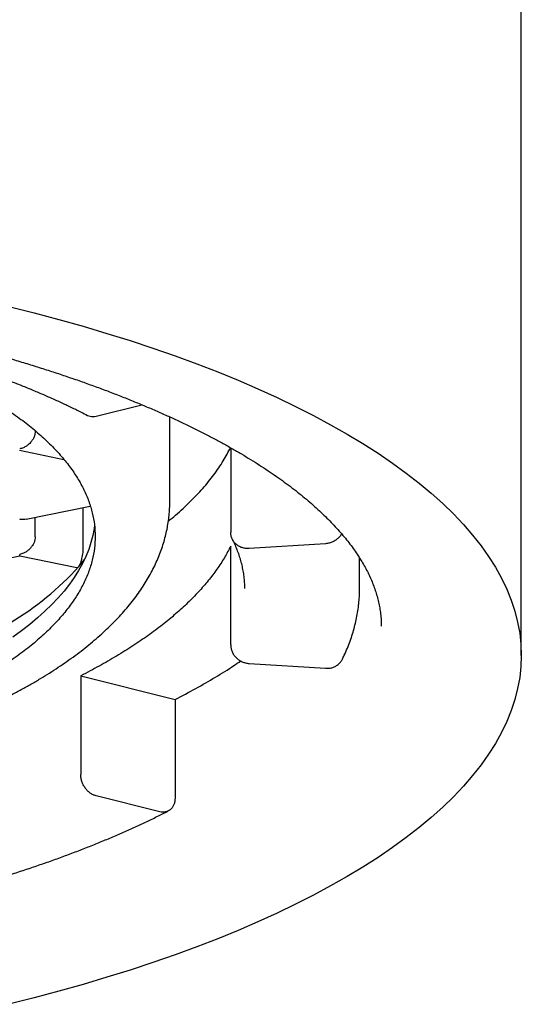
# Model space of a CAD drawing. Header units: millimetres. Extents: x 8 to 853, y 12 to 447.
# Tile 14 of 20: x 388 to 392, y 352 to 360. Entities that reach past the tile are written whole.
import ezdxf

# ---------------------------------------------------------------- set-up
doc = ezdxf.new("R2010")
doc.units = ezdxf.units.MM

msp = doc.modelspace()

# ---------------------------------------------------------------- linework, layer by layer
at = {"color": 7, "linetype": 'Continuous', "lineweight": 30}
for p, q in [((391.9883, 354.6), (391.9883, 368.2255)), ((388.5705, 356.523), (388.9379, 356.6152)), ((389.1633, 355.837), (389.1633, 356.517)), ((388.082, 356.4054), (388.082, 356.4024)), ((387.9567, 356.249), (388.3114, 356.1756)), ((389.6528, 356.2689), (389.6528, 355.5895)), ((389.1633, 355.837), (389.1633, 355.8376)), ((388.0078, 355.6937), (388.5238, 355.8005)), ((388.4682, 355.4739), (388.4682, 355.789)), ((388.082, 355.5538), (388.082, 355.709)), ((389.6528, 354.6841), (389.6528, 355.4776)), ((390.416, 355.4977), (389.8005, 355.4588)), ((387.3242, 355.2694), (387.9572, 355.4004)), ((387.9571, 355.4003), (388.4153, 355.3055)), ((390.6883, 355.1368), (390.6883, 355.3833)), ((390.8633, 354.8342), (390.8633, 354.8334)), ((389.8005, 354.5347), (390.416, 354.4958)), ((388.4476, 354.4349), (388.4476, 353.6414)), ((388.4476, 354.4349), (389.2053, 354.2448)), ((389.2057, 354.245), (389.2057, 353.4515)), ((389.0825, 353.3421), (388.5705, 353.4705))]:
    msp.add_line(p, q, dxfattribs=at)
at = {"color": 7, "linetype": 'Continuous', "lineweight": 30, "flags": 128}
for points in [[(387.8692, 357.4058), (388.0723, 357.3543), (388.2715, 357.301), (388.4668, 357.2458), (388.6581, 357.1888), (388.845, 357.1301), (389.0277, 357.0696), (389.2058, 357.0074), (389.3794, 356.9435), (389.5482, 356.8781), (389.7122, 356.8111), (389.8712, 356.7426), (390.0252, 356.6726), (390.174, 356.6012), (390.3175, 356.5284), (390.4557, 356.4543), (390.5884, 356.3789), (390.7155, 356.3023), (390.8371, 356.2245), (390.9529, 356.1456), (391.0629, 356.0657), (391.167, 355.9848), (391.2651, 355.9029), (391.3573, 355.8201), (391.4434, 355.7365), (391.5233, 355.6521), (391.5971, 355.567), (391.6646, 355.4812), (391.7258, 355.3948), (391.7807, 355.3079), (391.8292, 355.2205), (391.8713, 355.1326), (391.907, 355.0444), (391.9363, 354.9559), (391.959, 354.8672), (391.9753, 354.7782), (391.985, 354.6892), (391.9883, 354.6), (391.985, 354.5109), (391.9753, 354.4219), (391.959, 354.3329), (391.9363, 354.2442), (391.907, 354.1557), (391.8713, 354.0675), (391.8292, 353.9796), (391.7807, 353.8922), (391.7258, 353.8053), (391.6646, 353.7189), (391.5971, 353.6331), (391.5233, 353.548), (391.4434, 353.4636), (391.3573, 353.38), (391.2651, 353.2972), (391.167, 353.2153), (391.0629, 353.1344), (390.9529, 353.0544), (390.8371, 352.9756), (390.7155, 352.8978), (390.5884, 352.8212), (390.4557, 352.7458), (390.3175, 352.6717), (390.174, 352.5989), (390.0252, 352.5275), (389.8712, 352.4575), (389.7122, 352.389), (389.5482, 352.322), (389.3794, 352.2565), (389.2058, 352.1927), (389.0277, 352.1305), (388.845, 352.07), (388.6581, 352.0112), (388.4668, 351.9542), (388.2715, 351.8991), (388.0723, 351.8457), (387.8692, 351.7943)], [(388.5584, 355.6472), (388.555, 355.6205), (388.5446, 355.5636), (388.53, 355.5069), (388.5113, 355.4503), (388.4885, 355.3939), (388.4616, 355.3377), (388.4305, 355.2818), (388.3954, 355.2262), (388.3563, 355.171), (388.3131, 355.1161), (388.266, 355.0617), (388.2148, 355.0077), (388.1598, 354.9543), (388.1009, 354.9013), (388.0381, 354.849), (387.9715, 354.7972), (387.9012, 354.7461)], [(388.4313, 355.3132), (388.471, 355.3607), (388.4763, 355.3673)]]:
    msp.add_lwpolyline(points, dxfattribs=at)
at = {"color": 7, "linetype": 'Continuous', "lineweight": 30}
msp.add_arc((386.6333, 356.9479), 2.4301, 300.85526, 317.72581, dxfattribs=at)
for points, knots in [([(382.4883, 357.6743), (382.5151, 357.6743), (382.5928, 357.6742), (382.7214, 357.6733), (382.8741, 357.6714), (383.0267, 357.6684), (383.1791, 357.6645), (383.3312, 357.6595), (383.4831, 357.6536), (383.6346, 357.6468), (383.7858, 357.6389), (383.9365, 357.6301), (384.0868, 357.6204), (384.2365, 357.6096), (384.3856, 357.598), (384.5341, 357.5853), (384.6819, 357.5717), (384.829, 357.5572), (384.9753, 357.5417), (385.1208, 357.5253), (385.2653, 357.508), (385.409, 357.4898), (385.5517, 357.4706), (385.6934, 357.4506), (385.8339, 357.4296), (385.9734, 357.4078), (386.1117, 357.385), (386.2488, 357.3614), (386.3846, 357.337), (386.5192, 357.3117), (386.6523, 357.2855), (386.7841, 357.2585), (386.9145, 357.2307), (387.0433, 357.2021), (387.1706, 357.1726), (387.2964, 357.1424), (387.4205, 357.1114), (387.543, 357.0797), (387.6637, 357.0472), (387.7828, 357.0139), (387.9, 356.98), (388.0154, 356.9453), (388.129, 356.9099), (388.2406, 356.8739), (388.3503, 356.8371), (388.4581, 356.7998), (388.5638, 356.7618), (388.6674, 356.7232), (388.769, 356.684), (388.8684, 356.6442), (388.9657, 356.6039), (389.0608, 356.5631), (389.1537, 356.5217), (389.2443, 356.4798), (389.3326, 356.4375), (389.4186, 356.3947), (389.5022, 356.3515), (389.5835, 356.3079), (389.6624, 356.2639), (389.7389, 356.2195), (389.8129, 356.1748), (389.8844, 356.1298), (389.9535, 356.0845), (390.0201, 356.039), (390.0841, 355.9933), (390.1456, 355.9473), (390.2046, 355.9012), (390.2611, 355.8549), (390.3149, 355.8086), (390.3662, 355.7621), (390.415, 355.7155), (390.4612, 355.669), (390.5048, 355.6224), (390.5459, 355.5758), (390.5844, 355.5292), (390.6204, 355.4826), (390.6539, 355.4361), (390.6849, 355.3896), (390.7134, 355.3431), (390.7394, 355.2967), (390.763, 355.2502), (390.7842, 355.2037), (390.8029, 355.1571), (390.8191, 355.1103), (390.8329, 355.0634), (390.8443, 355.0162), (390.8531, 354.9688), (390.8592, 354.921), (390.8628, 354.8761), (390.863, 354.847), (390.8631, 354.834)], [0, 0, 0, 0, 0.0060272, 0.0174869, 0.0289467, 0.0404063, 0.0518656, 0.0633246, 0.0747832, 0.0862413, 0.0976988, 0.1091556, 0.1206117, 0.1320669, 0.1435211, 0.1549744, 0.1664265, 0.1778774, 0.1893269, 0.200775, 0.2122216, 0.2236665, 0.2351097, 0.246551, 0.2579902, 0.2694274, 0.2808623, 0.2922948, 0.3037247, 0.315152, 0.3265764, 0.3379978, 0.349416, 0.3608309, 0.3722423, 0.38365, 0.3950538, 0.4064534, 0.4178488, 0.4292396, 0.4406256, 0.4520067, 0.4633825, 0.4747528, 0.4861173, 0.4974759, 0.5088282, 0.5201739, 0.5315128, 0.5428446, 0.554169, 0.5654858, 0.5767947, 0.5880955, 0.599388, 0.6106719, 0.6219471, 0.6332136, 0.6444712, 0.6557201, 0.6669603, 0.6781921, 0.689416, 0.7006324, 0.7118421, 0.7230463, 0.7342461, 0.7454432, 0.7566397, 0.7678372, 0.7790387, 0.7902477, 0.8014685, 0.8127061, 0.8239665, 0.8352567, 0.8465849, 0.8579606, 0.8693943, 0.8808984, 0.892486, 0.9041716, 0.9159701, 0.9278963, 0.9399633, 0.9521807, 0.964552, 0.9770715, 0.9897212, 1, 1, 1, 1]), ([(385.0002, 357.5388), (385.0194, 357.5358), (385.1202, 357.52), (385.2978, 357.4877), (385.5323, 357.4418), (385.7606, 357.392), (385.9813, 357.339), (386.194, 357.2829), (386.3985, 357.224), (386.5957, 357.1619), (386.7865, 357.0964), (386.9701, 357.0276), (387.1462, 356.9556), (387.3133, 356.8809), (387.4711, 356.8035), (387.6184, 356.7243), (387.755, 356.6433), (387.881, 356.5608), (387.9969, 356.4764), (388.1032, 356.3898), (388.1995, 356.301), (388.2853, 356.2103), (388.3598, 356.1184), (388.423, 356.0253), (388.4744, 355.9319), (388.5143, 355.8383), (388.5424, 355.7448), (388.56, 355.6509), (388.5622, 355.5882), (388.5633, 355.5569)], [0, 0, 0, 0, 0.0090198, 0.0474511, 0.0858824, 0.1243137, 0.1627451, 0.2004902, 0.2382354, 0.2759805, 0.3137257, 0.352157, 0.3905883, 0.4290196, 0.4674509, 0.5058822, 0.5436274, 0.5813725, 0.6191177, 0.6568628, 0.6952941, 0.7337255, 0.7721568, 0.8105881, 0.8490194, 0.8867646, 0.9245097, 0.9622549, 1, 1, 1, 1]), ([(386.7106, 357.171), (386.7309, 357.1659), (386.7896, 357.151), (386.8856, 357.1259), (386.9979, 357.0953), (387.1084, 357.064), (387.2172, 357.0319), (387.3241, 356.9991), (387.4292, 356.9656), (387.5324, 356.9315), (387.6336, 356.8966), (387.7328, 356.8611), (387.83, 356.825), (387.9252, 356.7883), (388.0182, 356.7509), (388.1091, 356.713), (388.1978, 356.6745), (388.2844, 356.6354), (388.3686, 356.5958), (388.4411, 356.5605), (388.4849, 356.5382), (388.5022, 356.5295)], [0, 0, 0, 0, 0.029101, 0.084289, 0.139464, 0.194621, 0.249761, 0.304883, 0.359984, 0.415066, 0.470126, 0.525163, 0.580176, 0.635165, 0.690128, 0.745065, 0.799973, 0.854852, 0.909702, 0.964522, 1, 1, 1, 1]), ([(388.5022, 356.5295), (388.5022, 356.5295), (388.5084, 356.5252), (388.5234, 356.5214), (388.5463, 356.5184), (388.5624, 356.5215), (388.5705, 356.523)], [0, 0, 0, 0, 0.001108, 0.334072, 0.667036, 1, 1, 1, 1]), ([(388.082, 356.4024), (388.0815, 356.3949), (388.0806, 356.3795), (388.0731, 356.3558), (388.0639, 356.3378), (388.0557, 356.3254), (388.0501, 356.3179), (388.0419, 356.3081), (388.0291, 356.2957), (388.0099, 356.2813), (387.9854, 356.2676), (387.9669, 356.2626), (387.957, 356.2599)], [0, 0, 0, 0, 0.112758, 0.230634, 0.354878, 0.397971, 0.441928, 0.486781, 0.580522, 0.697232, 0.837038, 1, 1, 1, 1]), ([(389.1519, 355.6792), (389.1714, 355.6948), (389.2343, 355.7453), (389.3272, 355.8328), (389.4305, 355.9414), (389.5194, 356.0515), (389.5947, 356.1609), (389.633, 356.234), (389.6516, 356.2696)], [0, 0, 0, 0, 0.082882, 0.268302, 0.453722, 0.639142, 0.824562, 1, 1, 1, 1]), ([(382.4883, 353.2524), (382.512, 353.2524), (382.5805, 353.2525), (382.694, 353.2534), (382.8286, 353.2554), (382.9631, 353.2584), (383.0974, 353.2625), (383.2315, 353.2675), (383.3652, 353.2735), (383.4986, 353.2806), (383.6316, 353.2886), (383.7641, 353.2976), (383.8961, 353.3076), (384.0276, 353.3186), (384.1584, 353.3306), (384.2885, 353.3435), (384.4179, 353.3575), (384.5465, 353.3723), (384.6743, 353.3882), (384.8013, 353.405), (384.9272, 353.4228), (385.0522, 353.4415), (385.1762, 353.4611), (385.2991, 353.4817), (385.4209, 353.5032), (385.5415, 353.5257), (385.6608, 353.549), (385.7789, 353.5733), (385.8957, 353.5985), (386.0111, 353.6245), (386.1252, 353.6515), (386.2377, 353.6793), (386.3488, 353.7081), (386.4583, 353.7376), (386.5663, 353.7681), (386.6726, 353.7994), (386.7773, 353.8316), (386.8803, 353.8646), (386.9816, 353.8984), (387.0811, 353.9331), (387.1788, 353.9686), (387.2746, 354.0049), (387.3685, 354.042), (387.4606, 354.08), (387.5507, 354.1187), (387.6387, 354.1583), (387.7248, 354.1987), (387.8088, 354.2398), (387.8907, 354.2818), (387.9705, 354.3246), (388.0482, 354.3682), (388.1236, 354.4126), (388.1968, 354.4578), (388.2677, 354.5038), (388.3362, 354.5506), (388.4024, 354.5982), (388.4662, 354.6466), (388.5275, 354.6958), (388.5862, 354.7457), (388.6424, 354.7963), (388.6958, 354.8477), (388.7466, 354.8997), (388.7946, 354.9524), (388.8397, 355.0057), (388.8819, 355.0595), (388.9213, 355.1137), (388.9576, 355.1684), (388.991, 355.2234), (389.0214, 355.2786), (389.0487, 355.3341), (389.0731, 355.3898), (389.0945, 355.4455), (389.113, 355.5014), (389.1286, 355.5573), (389.1413, 355.6131), (389.1511, 355.669), (389.1582, 355.7248), (389.1621, 355.7806), (389.1637, 355.8183), (389.1633, 355.8373), (389.1633, 355.8378)], [0, 0, 0, 0, 0.006897, 0.019986, 0.033077, 0.046167, 0.059258, 0.07235, 0.085443, 0.098537, 0.111633, 0.12473, 0.137828, 0.150929, 0.164032, 0.177138, 0.190246, 0.203358, 0.216472, 0.229591, 0.242713, 0.255839, 0.268969, 0.282105, 0.295245, 0.308391, 0.321543, 0.334701, 0.347865, 0.361037, 0.374216, 0.387404, 0.400599, 0.413804, 0.427019, 0.440243, 0.453478, 0.466725, 0.479983, 0.493255, 0.506539, 0.519837, 0.53315, 0.546478, 0.559822, 0.573182, 0.586559, 0.599953, 0.613364, 0.626792, 0.640237, 0.653698, 0.667173, 0.680661, 0.694159, 0.707663, 0.721168, 0.734666, 0.74815, 0.76161, 0.775035, 0.788414, 0.801731, 0.814973, 0.828126, 0.841175, 0.854107, 0.866914, 0.879585, 0.892119, 0.904513, 0.916772, 0.928902, 0.940913, 0.952817, 0.96463, 0.976367, 0.988048, 0.99969, 1, 1, 1, 1]), ([(388.0077, 355.6941), (388.0008, 355.6929), (387.9844, 355.6899), (387.967, 355.6926), (387.957, 355.6941)], [0, 0, 0, 0, 0.4248816, 1, 1, 1, 1]), ([(388.5633, 355.5569), (388.5622, 355.525), (388.5599, 355.4611), (388.5416, 355.3656), (388.5125, 355.2704), (388.4714, 355.1757), (388.4192, 355.0824), (388.3561, 354.9905), (388.2823, 354.9002), (388.1978, 354.8112), (388.102, 354.723), (387.995, 354.6358), (387.8767, 354.55), (387.7479, 354.466), (387.609, 354.3842), (387.461, 354.3051), (387.3046, 354.2289), (387.1401, 354.1556), (386.9669, 354.0849), (386.7842, 354.0166), (386.5923, 353.9507), (386.3912, 353.8876), (386.1827, 353.8277), (385.9669, 353.7712), (385.7458, 353.7184), (385.5198, 353.6695), (385.2896, 353.6243), (385.0541, 353.5828), (384.8124, 353.5447), (384.5647, 353.5102), (384.3116, 353.4794), (384.055, 353.4527), (383.7953, 353.4301), (383.5347, 353.4116), (383.2736, 353.3974), (383.0126, 353.3873), (382.7507, 353.381), (382.5758, 353.3802), (382.4883, 353.3798)], [0, 0, 0, 0, 0.028, 0.056, 0.084, 0.112, 0.14, 0.1675, 0.195, 0.2225, 0.25, 0.278, 0.306, 0.334, 0.362, 0.39, 0.4175, 0.445, 0.4725, 0.5, 0.528, 0.556, 0.584, 0.612, 0.64, 0.6675, 0.695, 0.7225, 0.75, 0.778, 0.806, 0.834, 0.862, 0.89, 0.9175, 0.945, 0.9725, 1, 1, 1, 1]), ([(388.082, 355.5538), (388.0815, 355.5463), (388.0806, 355.5309), (388.0731, 355.5072), (388.0639, 355.4891), (388.0557, 355.4767), (388.0501, 355.4693), (388.0419, 355.4595), (388.0291, 355.4471), (388.0099, 355.4327), (387.9854, 355.419), (387.9669, 355.414), (387.957, 355.4113)], [0, 0, 0, 0, 0.112758, 0.230634, 0.354878, 0.397971, 0.441928, 0.486781, 0.580522, 0.697232, 0.837038, 1, 1, 1, 1]), ([(389.6659, 355.5326), (389.6697, 355.5248), (389.6808, 355.5017), (389.6974, 355.4634), (389.7147, 355.4177), (389.7294, 355.3718), (389.7415, 355.3258), (389.7511, 355.2795), (389.758, 355.233), (389.762, 355.1864), (389.7637, 355.1543), (389.7632, 355.1379), (389.7632, 355.137)], [0, 0, 0, 0, 0.058219, 0.172217, 0.28678, 0.402255, 0.518698, 0.636128, 0.754507, 0.873725, 0.993593, 1, 1, 1, 1]), ([(390.5441, 355.5773), (390.5424, 355.5741), (390.5364, 355.5624), (390.5209, 355.5448), (390.4986, 355.5257), (390.4729, 355.5112), (390.445, 355.5011), (390.4257, 355.4988), (390.416, 355.4977)], [0, 0, 0, 0, 0.071242, 0.256993, 0.442745, 0.628497, 0.814248, 1, 1, 1, 1]), ([(388.4313, 355.3132), (388.4346, 355.3178), (388.4407, 355.3261), (388.4472, 355.3417), (388.451, 355.3531), (388.453, 355.36), (388.4548, 355.3664), (388.4562, 355.3723), (388.4589, 355.3839), (388.4625, 355.4021), (388.4659, 355.4271), (388.4679, 355.4514), (388.4681, 355.4665), (388.4682, 355.4739)], [0, 0, 0, 0, 0.166567, 0.305552, 0.353467, 0.396944, 0.435985, 0.470592, 0.500766, 0.633702, 0.761076, 0.883097, 1, 1, 1, 1]), ([(387.9572, 355.4007), (387.9572, 355.4009), (387.9571, 355.4014), (387.957, 355.4076), (387.957, 355.4113)], [0, 0, 0, 0, 0.4248816, 1, 1, 1, 1]), ([(388.4153, 355.3059), (388.4177, 355.3056), (388.4229, 355.305), (388.4283, 355.3103), (388.4313, 355.3132)], [0, 0, 0, 0, 0.443719, 1, 1, 1, 1]), ([(390.5506, 354.5696), (390.5555, 354.5799), (390.5696, 354.609), (390.5907, 354.6572), (390.6128, 354.7143), (390.6321, 354.7715), (390.6485, 354.8287), (390.6621, 354.886), (390.6729, 354.9433), (390.6809, 355.0006), (390.686, 355.0579), (390.6884, 355.1034), (390.6881, 355.1298), (390.688, 355.1371)], [0, 0, 0, 0, 0.0557339, 0.1581516, 0.2601461, 0.3616335, 0.4626308, 0.5631702, 0.6632979, 0.7630737, 0.8625687, 0.9618631, 1, 1, 1, 1]), ([(390.416, 354.4958), (390.4257, 354.4957), (390.445, 354.4955), (390.4729, 354.5021), (390.4986, 354.5134), (390.521, 354.5296), (390.5389, 354.5485), (390.5467, 354.5631), (390.5502, 354.5698)], [0, 0, 0, 0, 0.171329, 0.342659, 0.513988, 0.685317, 0.856646, 1, 1, 1, 1]), ([(389.2057, 354.245), (389.2619, 354.2744), (389.3742, 354.3331), (389.5307, 354.4241), (389.6508, 354.498), (389.7149, 354.5423), (389.7333, 354.555)], [0, 0, 0, 0, 0.294016, 0.588031, 0.882047, 1, 1, 1, 1]), ([(387.1421, 352.6281), (387.1637, 352.6336), (387.2265, 352.6494), (387.3291, 352.6763), (387.4496, 352.709), (387.5684, 352.7425), (387.6855, 352.7768), (387.8008, 352.812), (387.9144, 352.8479), (388.0263, 352.8845), (388.1363, 352.922), (388.2444, 352.9602), (388.3506, 352.9991), (388.4549, 353.0388), (388.5572, 353.0793), (388.6575, 353.1204), (388.7558, 353.1622), (388.852, 353.2048), (388.9461, 353.248), (389.038, 353.292), (389.1059, 353.3256), (389.143, 353.3446), (389.1508, 353.3486)], [0, 0, 0, 0, 0.027888, 0.080966, 0.134055, 0.187157, 0.240274, 0.293407, 0.346555, 0.39972, 0.452903, 0.506105, 0.559325, 0.612566, 0.665828, 0.719112, 0.772419, 0.825749, 0.879103, 0.932482, 0.985885, 1, 1, 1, 1])]:
    msp.add_open_spline(points, degree=3, knots=knots, dxfattribs=at)
for points in [[(389.8005, 355.4588), (389.7908, 355.4587), (389.7715, 355.4585), (389.7436, 355.4651), (389.7179, 355.4764), (389.6954, 355.4926), (389.6769, 355.5127), (389.6632, 355.5362), (389.6544, 355.5621), (389.6533, 355.5804), (389.6528, 355.5895)], [(389.6528, 355.4776), (389.6366, 355.4466), (389.6041, 355.3844), (389.5435, 355.2922), (389.4743, 355.2007), (389.3956, 355.1102), (389.3079, 355.0207), (389.2111, 354.9325), (389.1055, 354.8456), (388.9911, 354.7601), (388.8681, 354.6762), (388.7366, 354.5939), (388.5974, 354.5133), (388.4978, 354.4612), (388.448, 354.4351)], [(389.6528, 354.6841), (389.6533, 354.6749), (389.6544, 354.6565), (389.6632, 354.6295), (389.6769, 354.6042), (389.6954, 354.5817), (389.7179, 354.5627), (389.7436, 354.5482), (389.7715, 354.5381), (389.7908, 354.5358), (389.8005, 354.5347)], [(388.5705, 353.4705), (388.5625, 353.4731), (388.5464, 353.4781), (388.5232, 353.4923), (388.5018, 353.5106), (388.4831, 353.5328), (388.4677, 353.5581), (388.4563, 353.5853), (388.449, 353.6136), (388.4481, 353.6321), (388.4476, 353.6414)], [(389.2053, 353.4513), (389.2049, 353.4422), (389.204, 353.4241), (389.1967, 353.3995), (389.1853, 353.378), (389.1699, 353.3605), (389.1512, 353.3476), (389.1298, 353.3401), (389.1066, 353.3376), (389.0905, 353.3406), (389.0825, 353.3421)]]:
    msp.add_open_spline(points, degree=3, dxfattribs=at)

doc.saveas('drawing.dxf')
